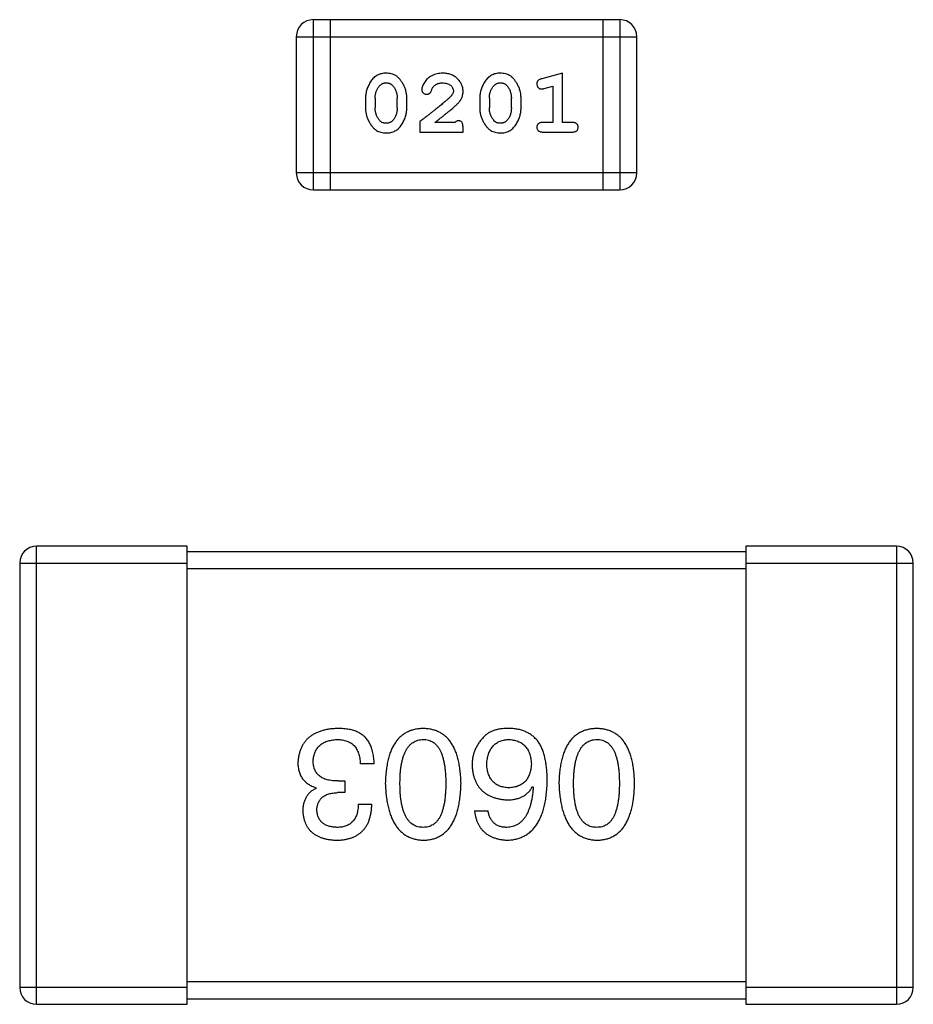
# Model space of a CAD drawing. Header units: millimetres. Extents: x 72 to 239, y 133 to 319.
# Tile 129 of 240: x 101.48 to 103.08, y 275.71 to 277.48. Entities that reach past the tile are written whole.
import ezdxf

# ---------------------------------------------------------------- set-up
doc = ezdxf.new("R2010")
doc.units = ezdxf.units.MM
doc.header["$LTSCALE"] = 5
doc.layers.get('0').update_dxf_attribs({"linetype": 'CONTINUOUS'})

msp = doc.modelspace()

# ---------------------------------------------------------------- linework, layer by layer
for p, q in [((102.0041, 277.1705), (102.0041, 277.4753)), ((102.5527, 277.4753), (102.0041, 277.4753)), ((102.0346, 277.1705), (102.0346, 277.4753)), ((102.5223, 277.4753), (102.5223, 277.1705)), ((102.5527, 277.4753), (102.5527, 277.1705)), ((101.9736, 277.4449), (101.9736, 277.201)), ((101.9736, 277.4449), (102.5832, 277.4449)), ((102.5832, 277.201), (102.5832, 277.4449)), ((102.4499, 277.3796), (102.4133, 277.3697)), ((102.4499, 277.2915), (102.4499, 277.3796)), ((102.4176, 277.3523), (102.4326, 277.3564)), ((102.4326, 277.3564), (102.4326, 277.2915)), ((102.0975, 277.335), (102.0975, 277.3172)), ((102.1148, 277.3347), (102.1148, 277.3175)), ((102.1541, 277.3175), (102.1541, 277.3347)), ((102.1714, 277.3172), (102.1714, 277.335)), ((102.302, 277.335), (102.302, 277.3172)), ((102.3193, 277.3347), (102.3193, 277.3175)), ((102.3587, 277.3175), (102.3587, 277.3347)), ((102.376, 277.3172), (102.376, 277.335)), ((102.195, 277.293), (102.195, 277.2742)), ((102.258, 277.2915), (102.2218, 277.2915)), ((102.2721, 277.2742), (102.2721, 277.282)), ((102.4326, 277.2915), (102.4153, 277.2915)), ((102.4672, 277.2915), (102.4499, 277.2915)), ((102.195, 277.2742), (102.2721, 277.2742)), ((102.4153, 277.2742), (102.4672, 277.2742)), ((102.5832, 277.201), (101.9736, 277.201)), ((102.0041, 277.1705), (102.5527, 277.1705)), ((101.5083, 275.7127), (101.5083, 276.5327)), ((101.7783, 276.5327), (101.5083, 276.5327)), ((101.7783, 275.7127), (101.7783, 276.5327)), ((102.7783, 276.5227), (101.7783, 276.5227)), ((102.7783, 276.5327), (102.7783, 275.7127)), ((103.0483, 276.5327), (102.7783, 276.5327)), ((103.0483, 276.5327), (103.0483, 275.7127)), ((101.4783, 276.5027), (101.4783, 275.7427)), ((101.4783, 276.5027), (101.7783, 276.5027)), ((101.7783, 276.4927), (102.7783, 276.4927)), ((102.7783, 276.5027), (103.0783, 276.5027)), ((103.0783, 275.7427), (103.0783, 276.5027)), ((102.113, 276.1431), (102.0879, 276.1431)), ((102.0092, 276.0993), (102.0092, 276.1004)), ((102.0485, 276.1125), (102.0606, 276.1125)), ((102.0606, 276.1125), (102.0606, 276.0917)), ((102.3966, 276.1026), (102.3977, 276.1015)), ((102.0606, 276.0917), (102.0475, 276.0917)), ((102.0846, 276.0709), (102.1087, 276.0709)), ((102.2927, 276.0589), (102.3168, 276.0589)), ((102.7783, 275.7527), (101.7783, 275.7527)), ((101.7783, 275.7427), (101.4783, 275.7427)), ((103.0783, 275.7427), (102.7783, 275.7427)), ((101.5083, 275.7127), (101.7783, 275.7127)), ((101.7783, 275.7227), (102.7783, 275.7227)), ((102.7783, 275.7127), (103.0483, 275.7127))]:
    msp.add_line(p, q)
for centre, radius, start, end in [((102.0041, 277.4449), 0.0305, 90, 180), ((102.5527, 277.4449), 0.0305, 0, 90), ((102.0041, 277.201), 0.0305, 180, 270), ((102.5527, 277.201), 0.0305, 270, 0), ((101.5083, 276.5027), 0.03, 90, 180), ((103.0483, 276.5027), 0.03, 0, 90), ((101.5083, 275.7427), 0.03, 180, 270), ((103.0483, 275.7427), 0.03, 270, 0)]:
    msp.add_arc(centre, radius, start, end)
for points, knots in [([(102.1343, 277.3796), (102.1329, 277.3795), (102.1301, 277.3795), (102.126, 277.3787), (102.1221, 277.3776), (102.1186, 277.376), (102.1153, 277.374), (102.1122, 277.3715), (102.1094, 277.3685), (102.107, 277.3651), (102.1048, 277.3615), (102.1028, 277.3578), (102.1012, 277.3541), (102.0999, 277.3504), (102.0988, 277.3466), (102.0981, 277.3427), (102.0976, 277.3389), (102.0975, 277.3363), (102.0975, 277.335)], [0, 0, 0, 0, 0.06692, 0.130834, 0.19258, 0.252759, 0.312631, 0.373411, 0.436359, 0.501894, 0.568244, 0.632472, 0.69556, 0.757163, 0.818592, 0.878885, 0.939235, 1, 1, 1, 1]), ([(102.1714, 277.335), (102.1714, 277.336), (102.1714, 277.3382), (102.1711, 277.3414), (102.1706, 277.3445), (102.1699, 277.3476), (102.169, 277.3507), (102.1679, 277.3537), (102.1666, 277.3566), (102.1651, 277.3595), (102.1635, 277.3622), (102.1618, 277.3648), (102.1602, 277.3671), (102.1585, 277.3692), (102.1568, 277.3711), (102.1551, 277.3727), (102.1534, 277.3742), (102.151, 277.3757), (102.1478, 277.3773), (102.1436, 277.3786), (102.1391, 277.3794), (102.1359, 277.3795), (102.1343, 277.3796)], [0, 0, 0, 0, 0.049855, 0.099516, 0.148482, 0.19758, 0.246804, 0.296268, 0.346517, 0.397047, 0.446826, 0.49336, 0.537801, 0.579207, 0.617974, 0.654833, 0.689171, 0.722088, 0.786392, 0.853518, 0.924186, 1, 1, 1, 1]), ([(102.2355, 277.3796), (102.2338, 277.3795), (102.2304, 277.3794), (102.2255, 277.3785), (102.2207, 277.3771), (102.2162, 277.3751), (102.2121, 277.3727), (102.2084, 277.3698), (102.2053, 277.3666), (102.2028, 277.363), (102.2008, 277.3594), (102.1993, 277.3561), (102.1984, 277.3531), (102.1983, 277.3511), (102.1982, 277.3502)], [0, 0, 0, 0, 0.098286, 0.193983, 0.289056, 0.384352, 0.477435, 0.566197, 0.652355, 0.737986, 0.818188, 0.887401, 0.94802, 1, 1, 1, 1]), ([(102.2721, 277.3468), (102.2721, 277.3479), (102.272, 277.3501), (102.2716, 277.3534), (102.2707, 277.3565), (102.2696, 277.3594), (102.2681, 277.3623), (102.2664, 277.365), (102.2642, 277.3676), (102.2619, 277.37), (102.2592, 277.3723), (102.2564, 277.3742), (102.2533, 277.3759), (102.2501, 277.3773), (102.2467, 277.3783), (102.2431, 277.379), (102.2393, 277.3795), (102.2368, 277.3795), (102.2355, 277.3796)], [0, 0, 0, 0, 0.060981, 0.120256, 0.178148, 0.236115, 0.293993, 0.352864, 0.413358, 0.476056, 0.539296, 0.602396, 0.665116, 0.728325, 0.792919, 0.859317, 0.928302, 1, 1, 1, 1]), ([(102.3388, 277.3796), (102.3374, 277.3795), (102.3346, 277.3795), (102.3305, 277.3787), (102.3266, 277.3776), (102.3231, 277.376), (102.3198, 277.374), (102.3167, 277.3715), (102.3139, 277.3685), (102.3115, 277.3651), (102.3093, 277.3615), (102.3073, 277.3578), (102.3057, 277.3541), (102.3044, 277.3504), (102.3033, 277.3466), (102.3026, 277.3427), (102.3021, 277.3389), (102.302, 277.3363), (102.302, 277.335)], [0, 0, 0, 0, 0.06692, 0.130834, 0.19258, 0.252759, 0.312631, 0.373411, 0.436359, 0.501894, 0.568244, 0.632472, 0.69556, 0.757163, 0.818592, 0.878885, 0.939235, 1, 1, 1, 1]), ([(102.376, 277.335), (102.3759, 277.336), (102.3759, 277.3382), (102.3756, 277.3414), (102.3751, 277.3445), (102.3744, 277.3476), (102.3735, 277.3507), (102.3724, 277.3537), (102.3711, 277.3566), (102.3696, 277.3595), (102.368, 277.3622), (102.3663, 277.3648), (102.3647, 277.3671), (102.363, 277.3692), (102.3613, 277.3711), (102.3596, 277.3727), (102.3579, 277.3742), (102.3555, 277.3757), (102.3523, 277.3773), (102.3482, 277.3786), (102.3436, 277.3794), (102.3404, 277.3795), (102.3388, 277.3796)], [0, 0, 0, 0, 0.049855, 0.099516, 0.148482, 0.19758, 0.246804, 0.296268, 0.346517, 0.397047, 0.446826, 0.49336, 0.537801, 0.579207, 0.617974, 0.654833, 0.689171, 0.722088, 0.786392, 0.853518, 0.924186, 1, 1, 1, 1]), ([(102.4133, 277.3697), (102.4125, 277.3694), (102.4109, 277.369), (102.4088, 277.3681), (102.4072, 277.3672), (102.406, 277.3662), (102.4052, 277.365), (102.4047, 277.3637), (102.4043, 277.3622), (102.4043, 277.3611), (102.4043, 277.3605)], [0, 0, 0, 0, 0.187321, 0.344927, 0.475328, 0.579604, 0.674244, 0.773631, 0.882025, 1, 1, 1, 1]), ([(102.1148, 277.3347), (102.1148, 277.3357), (102.1149, 277.3378), (102.1152, 277.3409), (102.1158, 277.3438), (102.1166, 277.3466), (102.1176, 277.3493), (102.1189, 277.3518), (102.1203, 277.3542), (102.1215, 277.3557), (102.1221, 277.3565)], [0, 0, 0, 0, 0.135446, 0.266257, 0.393419, 0.517936, 0.639137, 0.758785, 0.879345, 1, 1, 1, 1]), ([(102.1221, 277.3565), (102.1225, 277.3569), (102.1233, 277.3578), (102.1246, 277.359), (102.126, 277.36), (102.1275, 277.3608), (102.1291, 277.3615), (102.1308, 277.3619), (102.1326, 277.3622), (102.1338, 277.3622), (102.1344, 277.3623)], [0, 0, 0, 0, 0.13042, 0.256046, 0.378133, 0.498725, 0.620452, 0.742761, 0.869406, 1, 1, 1, 1]), ([(102.1344, 277.3623), (102.1351, 277.3623), (102.1363, 277.3622), (102.1381, 277.362), (102.1398, 277.3616), (102.1414, 277.361), (102.1429, 277.3602), (102.1442, 277.3593), (102.1455, 277.3582), (102.1462, 277.3574), (102.1466, 277.357)], [0, 0, 0, 0, 0.138115, 0.270177, 0.397547, 0.520057, 0.63869, 0.757499, 0.878226, 1, 1, 1, 1]), ([(102.1466, 277.357), (102.1472, 277.3562), (102.1484, 277.3546), (102.1499, 277.352), (102.1512, 277.3494), (102.1523, 277.3466), (102.1531, 277.3438), (102.1537, 277.3409), (102.1541, 277.3378), (102.1541, 277.3357), (102.1541, 277.3347)], [0, 0, 0, 0, 0.125331, 0.248948, 0.371201, 0.494032, 0.616811, 0.742104, 0.868849, 1, 1, 1, 1]), ([(102.1982, 277.3502), (102.1982, 277.3497), (102.1983, 277.3486), (102.1988, 277.3471), (102.1996, 277.3456), (102.2008, 277.3443), (102.2021, 277.3432), (102.2036, 277.3424), (102.2053, 277.3419), (102.2064, 277.3418), (102.207, 277.3418)], [0, 0, 0, 0, 0.120856, 0.239483, 0.360995, 0.490166, 0.620982, 0.746416, 0.870253, 1, 1, 1, 1]), ([(102.2155, 277.3484), (102.2158, 277.3493), (102.2164, 277.351), (102.2176, 277.3533), (102.2189, 277.3553), (102.2199, 277.3564), (102.2205, 277.3569)], [0, 0, 0, 0, 0.285518, 0.544185, 0.781367, 1, 1, 1, 1]), ([(102.2205, 277.3569), (102.221, 277.3573), (102.222, 277.3582), (102.2236, 277.3593), (102.2253, 277.3602), (102.2271, 277.3609), (102.2291, 277.3615), (102.2311, 277.3619), (102.2332, 277.3622), (102.2346, 277.3623), (102.2353, 277.3623)], [0, 0, 0, 0, 0.121873, 0.243139, 0.363336, 0.485133, 0.607572, 0.734701, 0.864814, 1, 1, 1, 1]), ([(102.2353, 277.3623), (102.2367, 277.3622), (102.2394, 277.3621), (102.2432, 277.3613), (102.2466, 277.3599), (102.2495, 277.358), (102.2518, 277.3557), (102.2536, 277.3532), (102.2546, 277.3505), (102.2548, 277.3487), (102.2548, 277.3477)], [0, 0, 0, 0, 0.156344, 0.299348, 0.4327, 0.561, 0.682299, 0.791883, 0.89611, 1, 1, 1, 1]), ([(102.3193, 277.3347), (102.3193, 277.3357), (102.3194, 277.3378), (102.3197, 277.3409), (102.3203, 277.3438), (102.3211, 277.3466), (102.3221, 277.3493), (102.3234, 277.3518), (102.3248, 277.3542), (102.326, 277.3557), (102.3266, 277.3565)], [0, 0, 0, 0, 0.135446, 0.266257, 0.393419, 0.517936, 0.639137, 0.758785, 0.879345, 1, 1, 1, 1]), ([(102.3266, 277.3565), (102.327, 277.3569), (102.3278, 277.3578), (102.3291, 277.359), (102.3305, 277.36), (102.332, 277.3608), (102.3336, 277.3615), (102.3353, 277.3619), (102.3371, 277.3622), (102.3383, 277.3622), (102.3389, 277.3623)], [0, 0, 0, 0, 0.13042, 0.256046, 0.378133, 0.498725, 0.620452, 0.742761, 0.869406, 1, 1, 1, 1]), ([(102.3389, 277.3623), (102.3396, 277.3623), (102.3408, 277.3622), (102.3426, 277.362), (102.3443, 277.3616), (102.3459, 277.361), (102.3474, 277.3602), (102.3487, 277.3593), (102.35, 277.3582), (102.3507, 277.3574), (102.3511, 277.357)], [0, 0, 0, 0, 0.138115, 0.270177, 0.397547, 0.520057, 0.63869, 0.757499, 0.878226, 1, 1, 1, 1]), ([(102.3511, 277.357), (102.3517, 277.3562), (102.3529, 277.3546), (102.3544, 277.352), (102.3557, 277.3494), (102.3568, 277.3466), (102.3576, 277.3438), (102.3582, 277.3409), (102.3586, 277.3378), (102.3586, 277.3357), (102.3587, 277.3347)], [0, 0, 0, 0, 0.125331, 0.248948, 0.371201, 0.494032, 0.616811, 0.742104, 0.868849, 1, 1, 1, 1]), ([(102.4043, 277.3605), (102.4043, 277.3599), (102.4043, 277.3587), (102.4048, 277.3569), (102.4055, 277.3553), (102.4066, 277.3539), (102.4078, 277.3527), (102.4091, 277.3519), (102.4106, 277.3514), (102.4116, 277.3513), (102.4122, 277.3513)], [0, 0, 0, 0, 0.138815, 0.27042, 0.39836, 0.52875, 0.654955, 0.771147, 0.884581, 1, 1, 1, 1]), ([(102.4122, 277.3513), (102.4125, 277.3513), (102.4133, 277.3513), (102.4145, 277.3515), (102.416, 277.3519), (102.417, 277.3521), (102.4176, 277.3523)], [0, 0, 0, 0, 0.183151, 0.413144, 0.682305, 1, 1, 1, 1]), ([(102.2501, 277.338), (102.2496, 277.3376), (102.2487, 277.3366), (102.247, 277.335), (102.2452, 277.3333), (102.243, 277.3314), (102.2405, 277.3293), (102.2378, 277.3269), (102.2348, 277.3244), (102.2315, 277.3217), (102.2279, 277.3188), (102.224, 277.3157), (102.2199, 277.3124), (102.2155, 277.3089), (102.2108, 277.3052), (102.2058, 277.3013), (102.2005, 277.2972), (102.1969, 277.2945), (102.195, 277.293)], [0, 0, 0, 0, 0.026647, 0.057942, 0.094152, 0.134806, 0.180631, 0.231142, 0.286385, 0.346321, 0.411439, 0.481035, 0.555329, 0.634592, 0.718826, 0.807759, 0.901393, 1, 1, 1, 1]), ([(102.207, 277.3418), (102.2075, 277.3418), (102.2085, 277.3419), (102.2098, 277.3421), (102.2111, 277.3426), (102.2122, 277.3433), (102.2132, 277.3442), (102.2141, 277.3454), (102.2149, 277.3468), (102.2153, 277.3478), (102.2155, 277.3484)], [0, 0, 0, 0, 0.127347, 0.246131, 0.359406, 0.470543, 0.586092, 0.711469, 0.847022, 1, 1, 1, 1]), ([(102.2548, 277.3477), (102.2548, 277.347), (102.2546, 277.3453), (102.2537, 277.3429), (102.2521, 277.3404), (102.2508, 277.3389), (102.2501, 277.338)], [0, 0, 0, 0, 0.212836, 0.442809, 0.70317, 1, 1, 1, 1]), ([(102.2554, 277.3185), (102.2562, 277.3193), (102.2579, 277.3208), (102.2603, 277.323), (102.2624, 277.3251), (102.2643, 277.3271), (102.2659, 277.329), (102.2673, 277.3307), (102.2684, 277.3324), (102.2695, 277.3344), (102.2706, 277.337), (102.2715, 277.3401), (102.272, 277.3434), (102.2721, 277.3457), (102.2721, 277.3468)], [0, 0, 0, 0, 0.103002, 0.197728, 0.285279, 0.365235, 0.437224, 0.502446, 0.560545, 0.611446, 0.707576, 0.80349, 0.900532, 1, 1, 1, 1]), ([(102.0975, 277.3172), (102.0975, 277.3161), (102.0976, 277.314), (102.0979, 277.3108), (102.0984, 277.3077), (102.0991, 277.3046), (102.0999, 277.3016), (102.1011, 277.2986), (102.1023, 277.2956), (102.1038, 277.2927), (102.1054, 277.29), (102.107, 277.2874), (102.1086, 277.2851), (102.1103, 277.283), (102.112, 277.2812), (102.1137, 277.2795), (102.1154, 277.2781), (102.1178, 277.2765), (102.121, 277.2749), (102.1252, 277.2736), (102.1297, 277.2727), (102.1329, 277.2726), (102.1345, 277.2726)], [0, 0, 0, 0, 0.049886, 0.09882, 0.148132, 0.19689, 0.246038, 0.295176, 0.345305, 0.395692, 0.445312, 0.491875, 0.535813, 0.577009, 0.616081, 0.652689, 0.687585, 0.720206, 0.785062, 0.85223, 0.923759, 1, 1, 1, 1]), ([(102.1225, 277.2952), (102.1218, 277.296), (102.1206, 277.2975), (102.1191, 277.3001), (102.1177, 277.3027), (102.1167, 277.3055), (102.1159, 277.3083), (102.1152, 277.3113), (102.1149, 277.3144), (102.1148, 277.3164), (102.1148, 277.3175)], [0, 0, 0, 0, 0.124927, 0.248361, 0.370889, 0.492583, 0.61616, 0.741472, 0.869044, 1, 1, 1, 1]), ([(102.1345, 277.2726), (102.136, 277.2726), (102.1388, 277.2727), (102.1429, 277.2734), (102.1467, 277.2745), (102.1503, 277.2761), (102.1536, 277.2782), (102.1567, 277.2807), (102.1595, 277.2836), (102.1619, 277.287), (102.1641, 277.2906), (102.1661, 277.2943), (102.1677, 277.298), (102.1691, 277.3018), (102.1701, 277.3056), (102.1709, 277.3094), (102.1714, 277.3133), (102.1714, 277.3159), (102.1714, 277.3172)], [0, 0, 0, 0, 0.067217, 0.131051, 0.19272, 0.252824, 0.312745, 0.373449, 0.436041, 0.501494, 0.567761, 0.632087, 0.695096, 0.757109, 0.817993, 0.878657, 0.939311, 1, 1, 1, 1]), ([(102.1541, 277.3175), (102.1541, 277.3164), (102.1541, 277.3143), (102.1537, 277.3113), (102.1532, 277.3084), (102.1523, 277.3056), (102.1514, 277.3029), (102.1501, 277.3004), (102.1486, 277.2979), (102.1475, 277.2964), (102.1469, 277.2957)], [0, 0, 0, 0, 0.135449, 0.266263, 0.393429, 0.516942, 0.639128, 0.758779, 0.879341, 1, 1, 1, 1]), ([(102.2218, 277.2915), (102.2238, 277.293), (102.2276, 277.296), (102.2331, 277.3003), (102.2381, 277.3043), (102.2425, 277.3079), (102.2465, 277.311), (102.2499, 277.3139), (102.2528, 277.3163), (102.2546, 277.3178), (102.2554, 277.3185)], [0, 0, 0, 0, 0.176662, 0.337826, 0.484741, 0.617764, 0.73494, 0.837793, 0.926412, 1, 1, 1, 1]), ([(102.302, 277.3172), (102.302, 277.3161), (102.3021, 277.314), (102.3024, 277.3108), (102.3029, 277.3077), (102.3036, 277.3046), (102.3044, 277.3016), (102.3056, 277.2986), (102.3068, 277.2956), (102.3083, 277.2927), (102.3099, 277.29), (102.3115, 277.2874), (102.3132, 277.2851), (102.3148, 277.283), (102.3165, 277.2812), (102.3182, 277.2795), (102.3199, 277.2781), (102.3223, 277.2765), (102.3255, 277.2749), (102.3297, 277.2736), (102.3342, 277.2727), (102.3374, 277.2726), (102.3391, 277.2726)], [0, 0, 0, 0, 0.049886, 0.09882, 0.148132, 0.19689, 0.246038, 0.295176, 0.345305, 0.395692, 0.445312, 0.491875, 0.535813, 0.577009, 0.616081, 0.652689, 0.687585, 0.720206, 0.785062, 0.85223, 0.923759, 1, 1, 1, 1]), ([(102.327, 277.2952), (102.3264, 277.296), (102.3251, 277.2975), (102.3236, 277.3001), (102.3222, 277.3027), (102.3212, 277.3055), (102.3204, 277.3083), (102.3197, 277.3113), (102.3194, 277.3144), (102.3193, 277.3164), (102.3193, 277.3175)], [0, 0, 0, 0, 0.124927, 0.248361, 0.370889, 0.492583, 0.61616, 0.741472, 0.869044, 1, 1, 1, 1]), ([(102.3391, 277.2726), (102.3405, 277.2726), (102.3433, 277.2727), (102.3474, 277.2734), (102.3513, 277.2745), (102.3548, 277.2761), (102.3582, 277.2782), (102.3612, 277.2807), (102.364, 277.2836), (102.3665, 277.287), (102.3686, 277.2906), (102.3706, 277.2943), (102.3723, 277.298), (102.3736, 277.3018), (102.3746, 277.3056), (102.3754, 277.3094), (102.3759, 277.3133), (102.3759, 277.3159), (102.376, 277.3172)], [0, 0, 0, 0, 0.067217, 0.131051, 0.19272, 0.252824, 0.312745, 0.373449, 0.436041, 0.501494, 0.567761, 0.632087, 0.695096, 0.757109, 0.817993, 0.878657, 0.939311, 1, 1, 1, 1]), ([(102.3587, 277.3175), (102.3586, 277.3164), (102.3586, 277.3143), (102.3583, 277.3113), (102.3577, 277.3084), (102.3569, 277.3056), (102.3559, 277.3029), (102.3546, 277.3004), (102.3531, 277.2979), (102.352, 277.2964), (102.3514, 277.2957)], [0, 0, 0, 0, 0.135449, 0.266263, 0.393429, 0.516942, 0.639128, 0.758779, 0.879341, 1, 1, 1, 1]), ([(102.1346, 277.2899), (102.134, 277.2899), (102.1327, 277.2899), (102.1309, 277.2902), (102.1292, 277.2906), (102.1276, 277.2912), (102.1261, 277.2919), (102.1248, 277.2928), (102.1236, 277.2939), (102.1228, 277.2948), (102.1225, 277.2952)], [0, 0, 0, 0, 0.139844, 0.271849, 0.399162, 0.521619, 0.6402, 0.758957, 0.87828, 1, 1, 1, 1]), ([(102.1469, 277.2957), (102.1465, 277.2952), (102.1457, 277.2943), (102.1444, 277.2932), (102.1429, 277.2921), (102.1414, 277.2913), (102.1398, 277.2907), (102.1382, 277.2902), (102.1364, 277.29), (102.1352, 277.2899), (102.1346, 277.2899)], [0, 0, 0, 0, 0.129853, 0.25607, 0.380154, 0.49978, 0.62208, 0.743277, 0.868791, 1, 1, 1, 1]), ([(102.2635, 277.2946), (102.263, 277.2946), (102.2621, 277.2945), (102.2607, 277.2938), (102.2593, 277.2928), (102.2584, 277.2919), (102.258, 277.2915)], [0, 0, 0, 0, 0.20611, 0.432681, 0.695597, 1, 1, 1, 1]), ([(102.2721, 277.282), (102.2721, 277.2831), (102.2721, 277.2851), (102.2716, 277.2878), (102.271, 277.29), (102.2699, 277.2918), (102.2686, 277.2931), (102.2671, 277.294), (102.2653, 277.2945), (102.2641, 277.2946), (102.2635, 277.2946)], [0, 0, 0, 0, 0.1844, 0.34094, 0.473574, 0.586824, 0.690029, 0.789175, 0.890445, 1, 1, 1, 1]), ([(102.3391, 277.2899), (102.3385, 277.2899), (102.3372, 277.2899), (102.3354, 277.2902), (102.3337, 277.2906), (102.3321, 277.2912), (102.3307, 277.2919), (102.3293, 277.2928), (102.3281, 277.2939), (102.3273, 277.2948), (102.327, 277.2952)], [0, 0, 0, 0, 0.139844, 0.271849, 0.399162, 0.521619, 0.6402, 0.758957, 0.87828, 1, 1, 1, 1]), ([(102.3514, 277.2957), (102.351, 277.2952), (102.3502, 277.2943), (102.3489, 277.2932), (102.3475, 277.2921), (102.3459, 277.2913), (102.3444, 277.2907), (102.3427, 277.2902), (102.3409, 277.29), (102.3397, 277.2899), (102.3391, 277.2899)], [0, 0, 0, 0, 0.129853, 0.25607, 0.380154, 0.49978, 0.62208, 0.743277, 0.868791, 1, 1, 1, 1]), ([(102.4153, 277.2915), (102.4144, 277.2915), (102.4127, 277.2914), (102.4104, 277.291), (102.4084, 277.2902), (102.4069, 277.2891), (102.4057, 277.2878), (102.4049, 277.2863), (102.4044, 277.2846), (102.4043, 277.2834), (102.4043, 277.2828)], [0, 0, 0, 0, 0.169102, 0.317658, 0.446239, 0.563118, 0.671828, 0.776546, 0.884858, 1, 1, 1, 1]), ([(102.4043, 277.2828), (102.4043, 277.2822), (102.4044, 277.281), (102.4049, 277.2793), (102.4057, 277.2778), (102.4069, 277.2765), (102.4084, 277.2754), (102.4104, 277.2747), (102.4127, 277.2742), (102.4144, 277.2742), (102.4153, 277.2742)], [0, 0, 0, 0, 0.115051, 0.223278, 0.329269, 0.437893, 0.554681, 0.682591, 0.83103, 1, 1, 1, 1]), ([(102.4782, 277.2828), (102.4782, 277.2834), (102.4781, 277.2846), (102.4776, 277.2863), (102.4768, 277.2878), (102.4756, 277.2891), (102.4741, 277.2902), (102.4721, 277.2909), (102.4698, 277.2914), (102.4681, 277.2915), (102.4672, 277.2915)], [0, 0, 0, 0, 0.11517, 0.223509, 0.328254, 0.438012, 0.553651, 0.682263, 0.830856, 1, 1, 1, 1]), ([(102.4672, 277.2742), (102.4681, 277.2742), (102.4698, 277.2742), (102.4721, 277.2747), (102.4741, 277.2754), (102.4756, 277.2765), (102.4768, 277.2778), (102.4776, 277.2793), (102.4781, 277.281), (102.4782, 277.2822), (102.4782, 277.2828)], [0, 0, 0, 0, 0.169012, 0.317488, 0.445429, 0.560977, 0.67065, 0.776666, 0.88492, 1, 1, 1, 1]), ([(102.0475, 276.2065), (102.0447, 276.2063), (102.0394, 276.2061), (102.0316, 276.2052), (102.0244, 276.2037), (102.0177, 276.2019), (102.0115, 276.1997), (102.0057, 276.1969), (102.0005, 276.1938), (101.9958, 276.1902), (101.9916, 276.1861), (101.9879, 276.1816), (101.9846, 276.1766), (101.982, 276.1712), (101.9798, 276.1653), (101.9781, 276.159), (101.9769, 276.1523), (101.9766, 276.1476), (101.9764, 276.1453)], [0, 0, 0, 0, 0.078078, 0.151942, 0.221594, 0.28726, 0.350176, 0.409768, 0.467648, 0.523784, 0.578904, 0.634014, 0.689819, 0.746826, 0.805875, 0.867063, 0.931764, 1, 1, 1, 1]), ([(102.0835, 276.1999), (102.0824, 276.2004), (102.08, 276.2015), (102.0763, 276.2028), (102.0722, 276.204), (102.0679, 276.2048), (102.0632, 276.2056), (102.0582, 276.2061), (102.0529, 276.2064), (102.0493, 276.2064), (102.0475, 276.2065)], [0, 0, 0, 0, 0.101955, 0.208983, 0.322698, 0.44339, 0.570851, 0.70629, 0.84885, 1, 1, 1, 1]), ([(102.2007, 276.2065), (102.1981, 276.2063), (102.1929, 276.2061), (102.1854, 276.2048), (102.1784, 276.2028), (102.1718, 276.2), (102.1658, 276.1965), (102.1603, 276.1922), (102.1553, 276.1871), (102.1508, 276.1813), (102.1468, 276.1747), (102.1433, 276.1674), (102.1403, 276.1594), (102.1379, 276.1505), (102.1358, 276.141), (102.1344, 276.1307), (102.1333, 276.1196), (102.1331, 276.112), (102.1329, 276.1081)], [0, 0, 0, 0, 0.059134, 0.115603, 0.169236, 0.221572, 0.273254, 0.32474, 0.377319, 0.431815, 0.488555, 0.548609, 0.612242, 0.680182, 0.75251, 0.829782, 0.91231, 1, 1, 1, 1]), ([(102.2685, 276.1081), (102.2683, 276.112), (102.2681, 276.1196), (102.267, 276.1307), (102.2656, 276.141), (102.2635, 276.1505), (102.2611, 276.1594), (102.2581, 276.1674), (102.2546, 276.1747), (102.2506, 276.1813), (102.2461, 276.1871), (102.2411, 276.1922), (102.2356, 276.1965), (102.2296, 276.2), (102.223, 276.2028), (102.216, 276.2048), (102.2085, 276.2061), (102.2034, 276.2063), (102.2007, 276.2065)], [0, 0, 0, 0, 0.087693, 0.170223, 0.247496, 0.319826, 0.387768, 0.451403, 0.511459, 0.568358, 0.622671, 0.675251, 0.726739, 0.778422, 0.830759, 0.884394, 0.940865, 1, 1, 1, 1]), ([(102.3572, 276.2065), (102.3544, 276.2065), (102.349, 276.2066), (102.3412, 276.206), (102.3341, 276.2048), (102.3275, 276.203), (102.3217, 276.2007), (102.3165, 276.1978), (102.3118, 276.1943), (102.3093, 276.1915), (102.308, 276.1901)], [0, 0, 0, 0, 0.156782, 0.301945, 0.436395, 0.561474, 0.678489, 0.78853, 0.894967, 1, 1, 1, 1]), ([(102.4086, 276.1802), (102.4071, 276.1822), (102.4042, 276.1862), (102.399, 276.1914), (102.3933, 276.1958), (102.387, 276.1995), (102.3803, 276.2024), (102.3731, 276.2045), (102.3653, 276.206), (102.36, 276.2063), (102.3572, 276.2065)], [0, 0, 0, 0, 0.125033, 0.246266, 0.36603, 0.485265, 0.606781, 0.732144, 0.862551, 1, 1, 1, 1]), ([(102.5116, 276.2065), (102.5089, 276.2063), (102.5037, 276.2061), (102.4962, 276.2048), (102.4892, 276.2028), (102.4827, 276.2), (102.4767, 276.1965), (102.4712, 276.1922), (102.4661, 276.1871), (102.4616, 276.1813), (102.4577, 276.1747), (102.4542, 276.1674), (102.4512, 276.1594), (102.4487, 276.1505), (102.4467, 276.141), (102.4452, 276.1307), (102.4442, 276.1196), (102.4439, 276.112), (102.4438, 276.1081)], [0, 0, 0, 0, 0.059134, 0.115603, 0.169236, 0.221572, 0.273254, 0.32474, 0.377319, 0.431815, 0.488555, 0.548609, 0.612242, 0.680182, 0.75251, 0.829782, 0.91231, 1, 1, 1, 1]), ([(102.5793, 276.1081), (102.5792, 276.112), (102.5789, 276.1196), (102.5779, 276.1307), (102.5764, 276.141), (102.5744, 276.1505), (102.5719, 276.1594), (102.5689, 276.1674), (102.5655, 276.1747), (102.5614, 276.1813), (102.557, 276.1871), (102.552, 276.1922), (102.5465, 276.1965), (102.5404, 276.2), (102.5339, 276.2028), (102.5269, 276.2048), (102.5194, 276.2061), (102.5142, 276.2063), (102.5116, 276.2065)], [0, 0, 0, 0, 0.087693, 0.170223, 0.247496, 0.319826, 0.387768, 0.451403, 0.511459, 0.568358, 0.622671, 0.675251, 0.726739, 0.778422, 0.830759, 0.884394, 0.940865, 1, 1, 1, 1]), ([(102.0037, 276.1485), (102.0038, 276.15), (102.0041, 276.1528), (102.0048, 276.157), (102.0058, 276.1608), (102.0072, 276.1644), (102.0088, 276.1678), (102.0107, 276.1709), (102.0129, 276.1736), (102.0154, 276.1762), (102.0183, 276.1785), (102.0214, 276.1805), (102.0249, 276.1822), (102.0286, 276.1837), (102.0326, 276.1848), (102.0369, 276.1857), (102.0415, 276.1865), (102.0447, 276.1867), (102.0464, 276.1868)], [0, 0, 0, 0, 0.068514, 0.133941, 0.195994, 0.255362, 0.312994, 0.369441, 0.424687, 0.480522, 0.537148, 0.594801, 0.654411, 0.716817, 0.781981, 0.850498, 0.923306, 1, 1, 1, 1]), ([(102.0464, 276.1868), (102.048, 276.1868), (102.0512, 276.1867), (102.0558, 276.1862), (102.0601, 276.1853), (102.0641, 276.1841), (102.0678, 276.1826), (102.0712, 276.1807), (102.0742, 276.1785), (102.077, 276.1759), (102.0795, 276.173), (102.0816, 276.1697), (102.0835, 276.1661), (102.085, 276.1621), (102.0862, 276.1578), (102.0871, 276.1532), (102.0877, 276.1483), (102.0878, 276.1448), (102.0879, 276.1431)], [0, 0, 0, 0, 0.071272, 0.13882, 0.201858, 0.262757, 0.320043, 0.376709, 0.431462, 0.486034, 0.541209, 0.597703, 0.65589, 0.717768, 0.782056, 0.850407, 0.92277, 1, 1, 1, 1]), ([(102.113, 276.1431), (102.113, 276.1448), (102.1128, 276.1483), (102.1124, 276.1534), (102.1117, 276.1583), (102.1108, 276.163), (102.1097, 276.1674), (102.1085, 276.1715), (102.1069, 276.1754), (102.1052, 276.1791), (102.1032, 276.1826), (102.1011, 276.1858), (102.0987, 276.1887), (102.0961, 276.1915), (102.0933, 276.194), (102.0902, 276.1962), (102.087, 276.1982), (102.0847, 276.1993), (102.0835, 276.1999)], [0, 0, 0, 0, 0.078937, 0.154495, 0.226898, 0.296844, 0.363348, 0.427781, 0.48946, 0.549586, 0.607902, 0.664733, 0.720805, 0.776157, 0.831175, 0.886736, 0.943094, 1, 1, 1, 1]), ([(102.1592, 276.1081), (102.1592, 276.1112), (102.1593, 276.1173), (102.1597, 276.1261), (102.1605, 276.1343), (102.1617, 276.1419), (102.1631, 276.149), (102.1649, 276.1554), (102.167, 276.1612), (102.1694, 276.1665), (102.1722, 276.1711), (102.1753, 276.1752), (102.1787, 276.1787), (102.1825, 276.1815), (102.1866, 276.1838), (102.191, 276.1854), (102.1957, 276.1865), (102.199, 276.1867), (102.2007, 276.1868)], [0, 0, 0, 0, 0.094834, 0.184067, 0.267029, 0.344713, 0.417334, 0.484367, 0.546941, 0.604717, 0.65953, 0.710539, 0.759381, 0.806382, 0.853027, 0.900623, 0.949121, 1, 1, 1, 1]), ([(102.2007, 276.1868), (102.2023, 276.1867), (102.2055, 276.1866), (102.2102, 276.1857), (102.2145, 276.1842), (102.2185, 276.1819), (102.2221, 276.1791), (102.2255, 276.1757), (102.2285, 276.1717), (102.2312, 276.167), (102.2335, 276.1618), (102.2356, 276.1559), (102.2373, 276.1494), (102.2387, 276.1424), (102.2398, 276.1347), (102.2406, 276.1263), (102.2411, 276.1174), (102.2411, 276.1113), (102.2411, 276.1081)], [0, 0, 0, 0, 0.049766, 0.097012, 0.143225, 0.188786, 0.235079, 0.282962, 0.333687, 0.387747, 0.445963, 0.508657, 0.576545, 0.649868, 0.72822, 0.812712, 0.903543, 1, 1, 1, 1]), ([(102.308, 276.1901), (102.3065, 276.1883), (102.3034, 276.1849), (102.2994, 276.1793), (102.296, 276.1735), (102.2932, 276.1674), (102.291, 276.1611), (102.2895, 276.1546), (102.2886, 276.1478), (102.2884, 276.1432), (102.2884, 276.1409)], [0, 0, 0, 0, 0.129393, 0.255335, 0.378531, 0.500878, 0.622934, 0.746191, 0.87096, 1, 1, 1, 1]), ([(102.3146, 276.142), (102.3147, 276.1437), (102.3149, 276.1471), (102.3156, 276.1519), (102.3166, 276.1565), (102.3177, 276.1607), (102.3192, 276.1646), (102.3209, 276.1682), (102.3229, 276.1715), (102.3252, 276.1745), (102.3277, 276.1772), (102.3305, 276.1795), (102.3336, 276.1815), (102.3369, 276.1833), (102.3405, 276.1846), (102.3444, 276.1857), (102.3485, 276.1864), (102.3514, 276.1867), (102.3529, 276.1868)], [0, 0, 0, 0, 0.078863, 0.153308, 0.223539, 0.289857, 0.35341, 0.413572, 0.471721, 0.528235, 0.584279, 0.638781, 0.69466, 0.751251, 0.809198, 0.869697, 0.933318, 1, 1, 1, 1]), ([(102.3529, 276.1868), (102.3545, 276.1867), (102.3576, 276.1866), (102.362, 276.1859), (102.3663, 276.185), (102.3702, 276.1837), (102.3738, 276.1821), (102.3771, 276.1802), (102.3802, 276.178), (102.3829, 276.1753), (102.3855, 276.1724), (102.3876, 276.1692), (102.3895, 276.1656), (102.3911, 276.1617), (102.3923, 276.1575), (102.3933, 276.153), (102.3941, 276.1481), (102.3943, 276.1448), (102.3944, 276.1431)], [0, 0, 0, 0, 0.070403, 0.137196, 0.200053, 0.260887, 0.31876, 0.37535, 0.430743, 0.485927, 0.541678, 0.598832, 0.657726, 0.719441, 0.783504, 0.851852, 0.923533, 1, 1, 1, 1]), ([(102.47, 276.1081), (102.4701, 276.1112), (102.4701, 276.1173), (102.4706, 276.1261), (102.4714, 276.1343), (102.4725, 276.1419), (102.474, 276.149), (102.4758, 276.1554), (102.4778, 276.1612), (102.4803, 276.1665), (102.483, 276.1711), (102.4861, 276.1752), (102.4895, 276.1787), (102.4933, 276.1815), (102.4974, 276.1838), (102.5018, 276.1854), (102.5066, 276.1865), (102.5099, 276.1867), (102.5116, 276.1868)], [0, 0, 0, 0, 0.094834, 0.184067, 0.267029, 0.344713, 0.417334, 0.484367, 0.546941, 0.604717, 0.65953, 0.710539, 0.759381, 0.806382, 0.853027, 0.900623, 0.949121, 1, 1, 1, 1]), ([(102.5116, 276.1868), (102.5132, 276.1867), (102.5164, 276.1866), (102.521, 276.1857), (102.5254, 276.1842), (102.5293, 276.1819), (102.533, 276.1791), (102.5364, 276.1757), (102.5394, 276.1717), (102.542, 276.167), (102.5444, 276.1618), (102.5465, 276.1559), (102.5481, 276.1494), (102.5496, 276.1424), (102.5507, 276.1347), (102.5514, 276.1263), (102.5519, 276.1174), (102.552, 276.1113), (102.552, 276.1081)], [0, 0, 0, 0, 0.049766, 0.097012, 0.143225, 0.188786, 0.235079, 0.282962, 0.333687, 0.387747, 0.445963, 0.508657, 0.576545, 0.649868, 0.72822, 0.812712, 0.903543, 1, 1, 1, 1]), ([(102.4228, 276.1125), (102.4228, 276.116), (102.4227, 276.1229), (102.422, 276.1329), (102.421, 276.1423), (102.4193, 276.1511), (102.4174, 276.1593), (102.415, 276.1669), (102.4121, 276.1739), (102.4097, 276.1781), (102.4086, 276.1802)], [0, 0, 0, 0, 0.151498, 0.29521, 0.430242, 0.557137, 0.677306, 0.790845, 0.898111, 1, 1, 1, 1]), ([(101.9764, 276.1453), (101.9764, 276.1438), (101.9765, 276.141), (101.9769, 276.137), (101.9775, 276.1331), (101.9784, 276.1294), (101.9796, 276.1259), (101.981, 276.1226), (101.9826, 276.1194), (101.9845, 276.1165), (101.9867, 276.1138), (101.9892, 276.1113), (101.9919, 276.109), (101.9949, 276.1068), (101.9981, 276.105), (102.0015, 276.1032), (102.0053, 276.1017), (102.0079, 276.1009), (102.0092, 276.1004)], [0, 0, 0, 0, 0.071215, 0.138707, 0.20396, 0.266995, 0.327734, 0.387609, 0.445602, 0.503345, 0.561136, 0.618597, 0.677672, 0.738255, 0.799989, 0.863961, 0.930555, 1, 1, 1, 1]), ([(102.0485, 276.1125), (102.0467, 276.1125), (102.0432, 276.1125), (102.0382, 276.113), (102.0334, 276.1136), (102.029, 276.1147), (102.025, 276.1159), (102.0212, 276.1174), (102.0179, 276.1193), (102.0149, 276.1214), (102.0123, 276.1238), (102.01, 276.1265), (102.008, 276.1295), (102.0064, 276.1328), (102.0052, 276.1363), (102.0043, 276.1401), (102.0038, 276.1442), (102.0038, 276.1471), (102.0037, 276.1485)], [0, 0, 0, 0, 0.082495, 0.159728, 0.232496, 0.300725, 0.365163, 0.425859, 0.483728, 0.538892, 0.592921, 0.646195, 0.699968, 0.754746, 0.811387, 0.870806, 0.933482, 1, 1, 1, 1]), ([(102.2884, 276.1409), (102.2885, 276.1385), (102.2887, 276.134), (102.2897, 276.1273), (102.2912, 276.1211), (102.2929, 276.1153), (102.2953, 276.1099), (102.2981, 276.105), (102.3013, 276.1004), (102.305, 276.0963), (102.3091, 276.0926), (102.3137, 276.0893), (102.3188, 276.0865), (102.3243, 276.084), (102.3302, 276.082), (102.3366, 276.0804), (102.3435, 276.0792), (102.3482, 276.0788), (102.3507, 276.0786)], [0, 0, 0, 0, 0.071527, 0.139094, 0.20346, 0.264939, 0.323904, 0.381383, 0.437591, 0.493343, 0.549401, 0.606085, 0.664838, 0.725424, 0.788712, 0.855452, 0.925772, 1, 1, 1, 1]), ([(102.3539, 276.1004), (102.3525, 276.1005), (102.3495, 276.1006), (102.3453, 276.1013), (102.3413, 276.1021), (102.3376, 276.1034), (102.3342, 276.1049), (102.331, 276.1067), (102.3281, 276.1089), (102.3255, 276.1113), (102.3232, 276.1141), (102.3211, 276.1172), (102.3193, 276.1206), (102.3178, 276.1243), (102.3166, 276.1283), (102.3156, 276.1325), (102.3149, 276.1372), (102.3147, 276.1403), (102.3146, 276.142)], [0, 0, 0, 0, 0.069884, 0.136529, 0.199638, 0.259844, 0.317774, 0.374356, 0.430026, 0.485148, 0.5409, 0.597889, 0.657472, 0.718614, 0.783613, 0.85129, 0.923712, 1, 1, 1, 1]), ([(102.3944, 276.1431), (102.3943, 276.1414), (102.3941, 276.1381), (102.3934, 276.1334), (102.3923, 276.129), (102.3911, 276.1249), (102.3896, 276.1211), (102.3877, 276.1176), (102.3857, 276.1144), (102.3832, 276.1116), (102.3806, 276.1091), (102.3776, 276.1069), (102.3744, 276.105), (102.3708, 276.1035), (102.367, 276.1022), (102.3629, 276.1013), (102.3585, 276.1006), (102.3555, 276.1005), (102.3539, 276.1004)], [0, 0, 0, 0, 0.076072, 0.148369, 0.216753, 0.281358, 0.342792, 0.401604, 0.458929, 0.514444, 0.569818, 0.625343, 0.681554, 0.739608, 0.800134, 0.863477, 0.929547, 1, 1, 1, 1]), ([(102.0092, 276.0993), (102.0073, 276.0984), (102.0036, 276.0965), (101.9986, 276.0928), (101.9944, 276.0885), (101.991, 276.0835), (101.9884, 276.078), (101.9865, 276.0718), (101.9853, 276.065), (101.9852, 276.0603), (101.9852, 276.0578)], [0, 0, 0, 0, 0.125227, 0.244792, 0.361427, 0.478215, 0.59667, 0.722058, 0.856314, 1, 1, 1, 1]), ([(102.1329, 276.1081), (102.1331, 276.1041), (102.1335, 276.0963), (102.1346, 276.085), (102.1362, 276.0744), (102.1383, 276.0646), (102.1408, 276.0556), (102.1438, 276.0473), (102.1473, 276.0398), (102.1513, 276.033), (102.1558, 276.027), (102.1608, 276.0217), (102.1663, 276.0172), (102.1722, 276.0135), (102.1787, 276.0106), (102.1856, 276.0084), (102.193, 276.0069), (102.1981, 276.0066), (102.2007, 276.0065)], [0, 0, 0, 0, 0.088475, 0.171606, 0.249595, 0.322626, 0.391327, 0.455765, 0.516374, 0.573675, 0.628522, 0.681161, 0.732559, 0.783563, 0.83504, 0.887639, 0.942585, 1, 1, 1, 1]), ([(102.2007, 276.0294), (102.199, 276.0295), (102.1958, 276.0296), (102.191, 276.0305), (102.1866, 276.032), (102.1824, 276.0342), (102.1787, 276.037), (102.1753, 276.0404), (102.1722, 276.0445), (102.1694, 276.0491), (102.167, 276.0544), (102.1649, 276.0603), (102.1631, 276.0667), (102.1617, 276.0738), (102.1605, 276.0815), (102.1597, 276.0898), (102.1593, 276.0988), (102.1592, 276.1049), (102.1592, 276.1081)], [0, 0, 0, 0, 0.050604, 0.098688, 0.145699, 0.191791, 0.238625, 0.286717, 0.337546, 0.391814, 0.449755, 0.512106, 0.579685, 0.652048, 0.730262, 0.814146, 0.904281, 1, 1, 1, 1]), ([(102.2007, 276.0065), (102.2034, 276.0066), (102.2085, 276.0068), (102.216, 276.0081), (102.223, 276.0102), (102.2296, 276.0131), (102.2356, 276.0167), (102.2411, 276.0212), (102.2461, 276.0264), (102.2506, 276.0324), (102.2546, 276.0392), (102.2581, 276.0468), (102.2611, 276.0551), (102.2635, 276.0642), (102.2656, 276.0741), (102.267, 276.0847), (102.2681, 276.0961), (102.2683, 276.104), (102.2685, 276.1081)], [0, 0, 0, 0, 0.057911, 0.113262, 0.165956, 0.217443, 0.268511, 0.319665, 0.372, 0.426129, 0.483365, 0.543779, 0.607756, 0.676562, 0.749704, 0.827713, 0.911177, 1, 1, 1, 1]), ([(102.2411, 276.1081), (102.2411, 276.1049), (102.2411, 276.0988), (102.2406, 276.0898), (102.2398, 276.0815), (102.2388, 276.0738), (102.2373, 276.0668), (102.2356, 276.0603), (102.2335, 276.0544), (102.2312, 276.0492), (102.2285, 276.0445), (102.2255, 276.0404), (102.2221, 276.037), (102.2185, 276.0342), (102.2145, 276.032), (102.2102, 276.0305), (102.2055, 276.0296), (102.2023, 276.0295), (102.2007, 276.0294)], [0, 0, 0, 0, 0.096452, 0.187278, 0.271765, 0.350519, 0.423437, 0.491321, 0.554011, 0.612224, 0.666281, 0.717003, 0.764884, 0.811423, 0.856783, 0.902993, 0.950236, 1, 1, 1, 1]), ([(102.3507, 276.0065), (102.3535, 276.0066), (102.359, 276.007), (102.367, 276.0084), (102.3745, 276.0107), (102.3814, 276.0138), (102.3879, 276.0176), (102.3937, 276.0223), (102.3991, 276.0278), (102.4038, 276.0341), (102.4081, 276.0411), (102.4118, 276.049), (102.415, 276.0576), (102.4176, 276.0671), (102.4198, 276.0773), (102.4213, 276.0883), (102.4224, 276.1001), (102.4227, 276.1083), (102.4228, 276.1125)], [0, 0, 0, 0, 0.058957, 0.115262, 0.16907, 0.221312, 0.273147, 0.324961, 0.377649, 0.432026, 0.488925, 0.549039, 0.612912, 0.680653, 0.753056, 0.830314, 0.912483, 1, 1, 1, 1]), ([(102.3507, 276.0786), (102.3533, 276.0786), (102.3584, 276.0788), (102.3657, 276.0799), (102.3724, 276.0818), (102.3786, 276.0844), (102.3841, 276.0878), (102.3889, 276.092), (102.3932, 276.097), (102.3954, 276.1007), (102.3966, 276.1026)], [0, 0, 0, 0, 0.144617, 0.279572, 0.40596, 0.526097, 0.64389, 0.760003, 0.877724, 1, 1, 1, 1]), ([(102.3977, 276.1015), (102.3975, 276.0987), (102.3971, 276.0932), (102.396, 276.0853), (102.3948, 276.0778), (102.3932, 276.0709), (102.3913, 276.0645), (102.3891, 276.0587), (102.3867, 276.0533), (102.3839, 276.0485), (102.3807, 276.0443), (102.3774, 276.0405), (102.3737, 276.0373), (102.3696, 276.0347), (102.3653, 276.0325), (102.3607, 276.0309), (102.3558, 276.0298), (102.3524, 276.0295), (102.3507, 276.0294)], [0, 0, 0, 0, 0.089218, 0.173709, 0.252753, 0.326963, 0.397099, 0.462534, 0.524018, 0.582178, 0.637235, 0.689955, 0.741228, 0.791618, 0.841661, 0.892925, 0.945259, 1, 1, 1, 1]), ([(102.4438, 276.1081), (102.444, 276.1041), (102.4443, 276.0963), (102.4455, 276.085), (102.4471, 276.0744), (102.4491, 276.0646), (102.4517, 276.0556), (102.4547, 276.0473), (102.4582, 276.0398), (102.4622, 276.033), (102.4667, 276.027), (102.4717, 276.0217), (102.4771, 276.0172), (102.4831, 276.0135), (102.4895, 276.0106), (102.4965, 276.0084), (102.5039, 276.0069), (102.509, 276.0066), (102.5116, 276.0065)], [0, 0, 0, 0, 0.088475, 0.171606, 0.249595, 0.322626, 0.391327, 0.455765, 0.516374, 0.573675, 0.628522, 0.681161, 0.732559, 0.783563, 0.83504, 0.887639, 0.942585, 1, 1, 1, 1]), ([(102.5116, 276.0294), (102.5099, 276.0295), (102.5066, 276.0296), (102.5019, 276.0305), (102.4974, 276.032), (102.4933, 276.0342), (102.4896, 276.037), (102.4861, 276.0404), (102.4831, 276.0445), (102.4802, 276.0491), (102.4778, 276.0544), (102.4757, 276.0603), (102.474, 276.0667), (102.4725, 276.0738), (102.4714, 276.0815), (102.4706, 276.0898), (102.4701, 276.0988), (102.4701, 276.1049), (102.47, 276.1081)], [0, 0, 0, 0, 0.050604, 0.098688, 0.145699, 0.191791, 0.238625, 0.286717, 0.337546, 0.391814, 0.449755, 0.512106, 0.579685, 0.652048, 0.730262, 0.814146, 0.904281, 1, 1, 1, 1]), ([(102.5116, 276.0065), (102.5142, 276.0066), (102.5194, 276.0068), (102.5269, 276.0081), (102.5339, 276.0102), (102.5404, 276.0131), (102.5465, 276.0167), (102.552, 276.0212), (102.557, 276.0264), (102.5615, 276.0324), (102.5655, 276.0392), (102.5689, 276.0468), (102.5719, 276.0551), (102.5744, 276.0642), (102.5764, 276.0741), (102.5779, 276.0847), (102.5789, 276.0961), (102.5792, 276.104), (102.5793, 276.1081)], [0, 0, 0, 0, 0.057911, 0.113262, 0.165956, 0.217443, 0.268511, 0.319665, 0.372, 0.426129, 0.483365, 0.543779, 0.607756, 0.676562, 0.749704, 0.827713, 0.911177, 1, 1, 1, 1]), ([(102.552, 276.1081), (102.552, 276.1049), (102.5519, 276.0988), (102.5514, 276.0898), (102.5507, 276.0815), (102.5496, 276.0738), (102.5481, 276.0668), (102.5465, 276.0603), (102.5444, 276.0544), (102.542, 276.0492), (102.5394, 276.0445), (102.5364, 276.0404), (102.533, 276.037), (102.5294, 276.0342), (102.5254, 276.032), (102.521, 276.0305), (102.5164, 276.0296), (102.5132, 276.0295), (102.5116, 276.0294)], [0, 0, 0, 0, 0.096452, 0.187278, 0.271765, 0.350519, 0.423437, 0.491321, 0.554011, 0.612224, 0.666281, 0.717003, 0.764884, 0.811423, 0.856783, 0.902993, 0.950236, 1, 1, 1, 1]), ([(102.0103, 276.06), (102.0104, 276.0612), (102.0105, 276.0637), (102.011, 276.0672), (102.0118, 276.0704), (102.0129, 276.0734), (102.0143, 276.0762), (102.016, 276.0788), (102.0179, 276.0812), (102.0201, 276.0833), (102.0226, 276.0852), (102.0253, 276.0868), (102.0283, 276.0882), (102.0316, 276.0894), (102.0352, 276.0903), (102.0391, 276.091), (102.0432, 276.0915), (102.046, 276.0916), (102.0475, 276.0917)], [0, 0, 0, 0, 0.067741, 0.131599, 0.192143, 0.249977, 0.306453, 0.361639, 0.416449, 0.471489, 0.527582, 0.584873, 0.644974, 0.70814, 0.77492, 0.845909, 0.920585, 1, 1, 1, 1]), ([(102.0453, 276.0065), (102.0478, 276.0065), (102.0527, 276.0067), (102.0598, 276.0076), (102.0664, 276.0089), (102.0725, 276.0108), (102.0782, 276.0131), (102.0834, 276.0159), (102.0881, 276.0192), (102.0923, 276.0231), (102.0961, 276.0273), (102.0994, 276.0321), (102.1021, 276.0374), (102.1044, 276.0432), (102.1062, 276.0495), (102.1075, 276.0562), (102.1084, 276.0634), (102.1086, 276.0684), (102.1087, 276.0709)], [0, 0, 0, 0, 0.073232, 0.142595, 0.207997, 0.270074, 0.329156, 0.386529, 0.441846, 0.496976, 0.551877, 0.607941, 0.665637, 0.725446, 0.788542, 0.855101, 0.925196, 1, 1, 1, 1]), ([(102.0846, 276.0709), (102.0845, 276.0693), (102.0844, 276.066), (102.0838, 276.0613), (102.083, 276.0569), (102.0819, 276.0528), (102.0805, 276.0491), (102.0788, 276.0457), (102.0768, 276.0425), (102.0746, 276.0397), (102.072, 276.0373), (102.0692, 276.0352), (102.0661, 276.0334), (102.0627, 276.0319), (102.059, 276.0308), (102.055, 276.03), (102.0508, 276.0295), (102.0479, 276.0294), (102.0464, 276.0294)], [0, 0, 0, 0, 0.078134, 0.15164, 0.221358, 0.286689, 0.348614, 0.407697, 0.464247, 0.520153, 0.574432, 0.629291, 0.684538, 0.742032, 0.801329, 0.863637, 0.930123, 1, 1, 1, 1]), ([(101.9852, 276.0578), (101.9853, 276.0558), (101.9857, 276.0519), (101.9867, 276.0463), (101.9882, 276.0411), (101.99, 276.0362), (101.9924, 276.0317), (101.9951, 276.0275), (101.9982, 276.0237), (102.0018, 276.0203), (102.0058, 276.0172), (102.0102, 276.0146), (102.015, 276.0123), (102.0203, 276.0104), (102.0259, 276.0088), (102.032, 276.0077), (102.0385, 276.0068), (102.043, 276.0066), (102.0453, 276.0065)], [0, 0, 0, 0, 0.067521, 0.132139, 0.193339, 0.252064, 0.309083, 0.364848, 0.420021, 0.475612, 0.532002, 0.589602, 0.649896, 0.712634, 0.778603, 0.848416, 0.922155, 1, 1, 1, 1]), ([(102.0464, 276.0294), (102.045, 276.0295), (102.0423, 276.0296), (102.0384, 276.0301), (102.0348, 276.0308), (102.0314, 276.0316), (102.0283, 276.0328), (102.0254, 276.0342), (102.0228, 276.0357), (102.0204, 276.0375), (102.0182, 276.0396), (102.0164, 276.0419), (102.0147, 276.0443), (102.0133, 276.047), (102.0122, 276.05), (102.0113, 276.0531), (102.0106, 276.0565), (102.0104, 276.0588), (102.0103, 276.06)], [0, 0, 0, 0, 0.078051, 0.151197, 0.220412, 0.286742, 0.34933, 0.409464, 0.467368, 0.52298, 0.578639, 0.633998, 0.690142, 0.746855, 0.805868, 0.867776, 0.932345, 1, 1, 1, 1]), ([(102.2927, 276.0589), (102.293, 276.0569), (102.2935, 276.053), (102.2948, 276.0474), (102.2963, 276.0421), (102.2983, 276.0372), (102.3007, 276.0326), (102.3034, 276.0285), (102.3065, 276.0246), (102.3099, 276.0211), (102.3137, 276.018), (102.3179, 276.0153), (102.3225, 276.0129), (102.3274, 276.0109), (102.3327, 276.0092), (102.3384, 276.0079), (102.3444, 276.007), (102.3486, 276.0066), (102.3507, 276.0065)], [0, 0, 0, 0, 0.06947, 0.136096, 0.199592, 0.260665, 0.319672, 0.377156, 0.433415, 0.489984, 0.546535, 0.604276, 0.663499, 0.725182, 0.788953, 0.855683, 0.926216, 1, 1, 1, 1]), ([(102.3507, 276.0294), (102.3484, 276.0295), (102.3441, 276.0296), (102.338, 276.0311), (102.3325, 276.0334), (102.3278, 276.0366), (102.3239, 276.0409), (102.3207, 276.0461), (102.3183, 276.0522), (102.3173, 276.0566), (102.3168, 276.0589)], [0, 0, 0, 0, 0.136586, 0.261496, 0.378089, 0.490612, 0.605522, 0.725767, 0.8561, 1, 1, 1, 1])]:
    msp.add_open_spline(points, degree=3, knots=knots)

doc.saveas('drawing.dxf')
